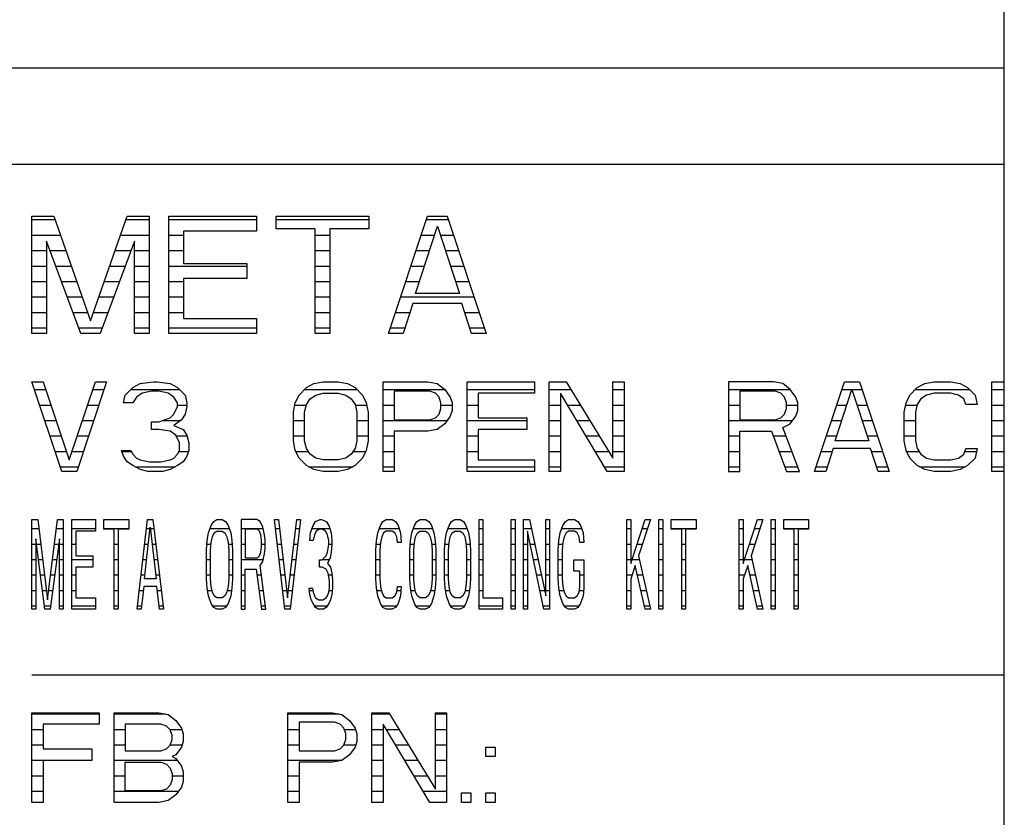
# Model space of a CAD drawing. Header units: millimetres. Extents: x 0 to 5600, y -1552 to 3960.
# Tile 43 of 199: x 2854 to 2890, y 773 to 802. Entities that reach past the tile are written whole.
import ezdxf

# ---------------------------------------------------------------- set-up
doc = ezdxf.new("R2010")
doc.units = ezdxf.units.MM
doc.header["$LTSCALE"] = 308
doc.layers.get('0').update_dxf_attribs({"linetype": 'CONTINUOUS'})
doc.layers.add('06___PRT_ALL_SURFS', color=7, linetype='CONTINUOUS')

msp = doc.modelspace()

# ---------------------------------------------------------------- linework, layer by layer
at = {"color": 7, "linetype": 'Continuous'}
for p, q in [((2487.582, 799.873), (2890.082, 799.873)), ((2890.082, 796.373), (2850.832, 796.373)), ((2854.832, 794.498), (2855.628, 794.498)), ((2854.832, 790.248), (2854.832, 794.498)), ((2855.628, 794.498), (2856.957, 790.7)), ((2856.957, 790.7), (2858.285, 794.498)), ((2858.285, 794.498), (2859.082, 794.498)), ((2859.082, 794.498), (2859.082, 790.248)), ((2859.79, 794.498), (2862.977, 794.498)), ((2859.79, 790.248), (2859.79, 794.498)), ((2862.977, 794.498), (2862.977, 793.955)), ((2863.686, 794.498), (2867.05, 794.498)), ((2863.686, 794.046), (2863.686, 794.498)), ((2867.05, 794.498), (2867.05, 794.046)), ((2867.759, 790.248), (2869.175, 794.498)), ((2869.175, 794.498), (2869.884, 794.498)), ((2869.884, 794.498), (2871.3, 790.248)), ((2862.977, 793.955), (2860.321, 793.955)), ((2860.321, 793.955), (2860.321, 792.78)), ((2865.102, 794.046), (2863.686, 794.046)), ((2865.102, 790.248), (2865.102, 794.046)), ((2867.05, 794.046), (2865.634, 794.046)), ((2865.634, 794.046), (2865.634, 790.248)), ((2868.733, 791.694), (2869.529, 794.136)), ((2869.529, 794.136), (2870.326, 791.694)), ((2856.602, 790.248), (2855.363, 793.593)), ((2855.363, 793.593), (2855.363, 790.248)), ((2858.55, 793.593), (2857.311, 790.248)), ((2858.55, 790.248), (2858.55, 793.593)), ((2860.321, 792.78), (2862.623, 792.78)), ((2862.623, 792.78), (2862.623, 792.237)), ((2862.623, 792.237), (2860.321, 792.237)), ((2860.321, 792.237), (2860.321, 790.79)), ((2870.326, 791.694), (2868.733, 791.694)), ((2868.644, 791.333), (2868.29, 790.248)), ((2870.415, 791.333), (2868.644, 791.333)), ((2870.769, 790.248), (2870.415, 791.333)), ((2860.321, 790.79), (2862.977, 790.79)), ((2862.977, 790.79), (2862.977, 790.248)), ((2855.363, 790.248), (2854.832, 790.248)), ((2857.311, 790.248), (2856.602, 790.248)), ((2859.082, 790.248), (2858.55, 790.248)), ((2862.977, 790.248), (2859.79, 790.248)), ((2865.634, 790.248), (2865.102, 790.248)), ((2868.29, 790.248), (2867.759, 790.248)), ((2871.3, 790.248), (2870.769, 790.248)), ((2854.832, 788.498), (2855.238, 788.498)), ((2855.915, 785.248), (2854.832, 788.498)), ((2855.238, 788.498), (2856.186, 785.663)), ((2856.186, 785.663), (2857.134, 788.498)), ((2857.54, 788.498), (2856.457, 785.248)), ((2857.134, 788.498), (2857.54, 788.498)), ((2858.759, 788.429), (2859.233, 788.498)), ((2859.233, 788.498), (2859.368, 788.498)), ((2859.368, 788.498), (2859.842, 788.429)), ((2865.055, 788.429), (2865.394, 788.498)), ((2865.394, 788.498), (2865.936, 788.498)), ((2865.936, 788.498), (2866.274, 788.429)), ((2867.561, 788.498), (2869.186, 788.498)), ((2867.561, 785.248), (2867.561, 788.498)), ((2869.186, 788.498), (2869.524, 788.429)), ((2870.608, 788.498), (2873.045, 788.498)), ((2870.608, 785.248), (2870.608, 788.498)), ((2873.045, 788.498), (2873.045, 788.083)), ((2873.587, 788.498), (2874.196, 788.498)), ((2873.587, 785.248), (2873.587, 788.498)), ((2874.196, 788.498), (2875.889, 785.732)), ((2875.889, 788.498), (2876.295, 788.498)), ((2875.889, 785.732), (2875.889, 788.498)), ((2876.295, 788.498), (2876.295, 785.248)), ((2881.712, 788.498), (2880.087, 788.498)), ((2880.087, 788.498), (2880.087, 785.248)), ((2882.05, 788.429), (2881.712, 788.498)), ((2883.201, 785.248), (2884.285, 788.498)), ((2884.285, 788.498), (2884.826, 788.498)), ((2884.826, 788.498), (2885.91, 785.248)), ((2887.196, 788.429), (2887.535, 788.498)), ((2887.535, 788.498), (2888.144, 788.498)), ((2888.144, 788.498), (2888.483, 788.429)), ((2889.634, 788.498), (2890.04, 788.498)), ((2889.634, 785.248), (2889.634, 788.498)), ((2858.217, 788.014), (2858.488, 788.29)), ((2858.488, 788.29), (2858.759, 788.429)), ((2859.165, 788.152), (2858.826, 788.083)), ((2859.436, 788.152), (2859.165, 788.152)), ((2859.774, 788.083), (2859.436, 788.152)), ((2859.842, 788.429), (2860.113, 788.29)), ((2860.113, 788.29), (2860.384, 788.014)), ((2864.514, 788.014), (2864.785, 788.29)), ((2864.785, 788.29), (2865.055, 788.429)), ((2866.274, 788.429), (2866.545, 788.29)), ((2866.545, 788.29), (2866.816, 788.014)), ((2869.253, 788.152), (2867.967, 788.152)), ((2867.967, 788.152), (2867.967, 787.115)), ((2869.457, 788.083), (2869.253, 788.152)), ((2869.524, 788.429), (2869.795, 788.221)), ((2869.795, 788.221), (2869.998, 787.944)), ((2881.779, 788.152), (2880.493, 788.152)), ((2880.493, 788.152), (2880.493, 787.115)), ((2881.983, 788.083), (2881.779, 788.152)), ((2882.321, 788.221), (2882.05, 788.429)), ((2882.524, 787.944), (2882.321, 788.221)), ((2883.946, 786.354), (2884.555, 788.221)), ((2884.555, 788.221), (2885.165, 786.354)), ((2886.654, 788.014), (2886.925, 788.29)), ((2886.925, 788.29), (2887.196, 788.429)), ((2888.483, 788.429), (2888.753, 788.29)), ((2888.753, 788.29), (2889.024, 788.014)), ((2858.149, 787.737), (2858.217, 788.014)), ((2858.623, 787.944), (2858.488, 787.737)), ((2858.826, 788.083), (2858.623, 787.944)), ((2859.977, 787.944), (2859.774, 788.083)), ((2860.113, 787.737), (2859.977, 787.944)), ((2860.384, 788.014), (2860.451, 787.737)), ((2864.378, 787.737), (2864.514, 788.014)), ((2864.785, 787.668), (2864.92, 787.875)), ((2864.92, 787.875), (2865.123, 788.014)), ((2865.123, 788.014), (2865.394, 788.083)), ((2865.394, 788.083), (2865.936, 788.083)), ((2865.936, 788.083), (2866.207, 788.014)), ((2866.207, 788.014), (2866.41, 787.875)), ((2866.41, 787.875), (2866.545, 787.668)), ((2866.816, 788.014), (2866.951, 787.737)), ((2869.592, 787.944), (2869.457, 788.083)), ((2869.66, 787.737), (2869.592, 787.944)), ((2869.998, 787.944), (2870.066, 787.737)), ((2873.045, 788.083), (2871.014, 788.083)), ((2871.014, 788.083), (2871.014, 787.184)), ((2875.686, 785.248), (2873.993, 788.083)), ((2873.993, 788.083), (2873.993, 785.248)), ((2882.118, 787.944), (2881.983, 788.083)), ((2882.186, 787.737), (2882.118, 787.944)), ((2882.592, 787.737), (2882.524, 787.944)), ((2886.519, 787.737), (2886.654, 788.014)), ((2887.061, 787.875), (2886.925, 787.668)), ((2887.264, 788.014), (2887.061, 787.875)), ((2887.535, 788.083), (2887.264, 788.014)), ((2888.144, 788.083), (2887.535, 788.083)), ((2888.415, 788.014), (2888.144, 788.083)), ((2888.618, 787.875), (2888.415, 788.014)), ((2888.686, 787.668), (2888.618, 787.875)), ((2889.024, 788.014), (2889.092, 787.668)), ((2858.488, 787.737), (2858.149, 787.737)), ((2859.977, 787.322), (2860.113, 787.599)), ((2860.113, 787.599), (2860.113, 787.737)), ((2860.451, 787.599), (2860.384, 787.322)), ((2860.451, 787.737), (2860.451, 787.599)), ((2864.311, 787.391), (2864.378, 787.737)), ((2864.717, 787.391), (2864.785, 787.668)), ((2866.545, 787.668), (2866.613, 787.391)), ((2866.951, 787.737), (2867.019, 787.391)), ((2869.592, 787.322), (2869.66, 787.53)), ((2869.66, 787.53), (2869.66, 787.737)), ((2870.066, 787.46), (2869.998, 787.253)), ((2870.066, 787.737), (2870.066, 787.46)), ((2882.118, 787.322), (2882.186, 787.53)), ((2882.186, 787.53), (2882.186, 787.737)), ((2882.524, 787.253), (2882.592, 787.46)), ((2882.592, 787.46), (2882.592, 787.737)), ((2886.451, 787.391), (2886.519, 787.737)), ((2886.925, 787.668), (2886.858, 787.391)), ((2889.092, 787.668), (2888.686, 787.668)), ((2859.436, 787.046), (2859.842, 787.184)), ((2859.842, 787.184), (2859.977, 787.322)), ((2860.248, 787.115), (2859.977, 786.907)), ((2860.384, 787.322), (2860.248, 787.115)), ((2864.311, 786.354), (2864.311, 787.391)), ((2864.717, 786.354), (2864.717, 787.391)), ((2866.613, 787.391), (2866.613, 786.354)), ((2867.019, 787.391), (2867.019, 786.354)), ((2867.967, 787.115), (2869.253, 787.115)), ((2869.253, 787.115), (2869.457, 787.184)), ((2869.457, 787.184), (2869.592, 787.322)), ((2869.998, 787.253), (2869.795, 786.976)), ((2871.014, 787.184), (2872.774, 787.184)), ((2872.774, 787.184), (2872.774, 786.769)), ((2880.493, 787.115), (2881.779, 787.115)), ((2881.779, 787.115), (2881.983, 787.184)), ((2881.983, 787.184), (2882.118, 787.322)), ((2882.321, 786.976), (2882.524, 787.253)), ((2886.451, 786.354), (2886.451, 787.391)), ((2886.858, 787.391), (2886.858, 786.354)), ((2859.165, 787.046), (2859.436, 787.046)), ((2859.165, 786.769), (2859.165, 787.046)), ((2859.436, 786.769), (2859.165, 786.769)), ((2859.842, 786.7), (2859.436, 786.769)), ((2860.045, 786.561), (2859.842, 786.7)), ((2859.977, 786.907), (2860.316, 786.769)), ((2860.316, 786.769), (2860.451, 786.561)), ((2869.186, 786.7), (2867.967, 786.7)), ((2867.967, 786.7), (2867.967, 785.248)), ((2869.524, 786.769), (2869.186, 786.7)), ((2869.795, 786.976), (2869.524, 786.769)), ((2872.774, 786.769), (2871.014, 786.769)), ((2871.014, 786.769), (2871.014, 785.663)), ((2880.493, 786.7), (2881.644, 786.7)), ((2880.493, 785.248), (2880.493, 786.7)), ((2881.644, 786.7), (2882.186, 785.248)), ((2882.05, 786.838), (2882.321, 786.976)), ((2882.66, 785.248), (2882.05, 786.838)), ((2860.18, 786.285), (2860.045, 786.561)), ((2860.451, 786.561), (2860.519, 786.285)), ((2864.378, 786.008), (2864.311, 786.354)), ((2864.785, 786.077), (2864.717, 786.354)), ((2866.613, 786.354), (2866.545, 786.077)), ((2867.019, 786.354), (2866.951, 786.008)), ((2885.165, 786.354), (2883.946, 786.354)), ((2886.519, 786.008), (2886.451, 786.354)), ((2886.858, 786.354), (2886.925, 786.077)), ((2858.082, 786.008), (2858.42, 786.008)), ((2858.149, 785.801), (2858.082, 786.008)), ((2858.42, 786.008), (2858.488, 785.87)), ((2860.113, 785.87), (2860.18, 786.008)), ((2860.18, 786.008), (2860.18, 786.285)), ((2860.519, 786.008), (2860.451, 785.801)), ((2860.519, 786.285), (2860.519, 786.008)), ((2864.514, 785.732), (2864.378, 786.008)), ((2864.92, 785.87), (2864.785, 786.077)), ((2866.545, 786.077), (2866.41, 785.87)), ((2866.951, 786.008), (2866.816, 785.732)), ((2883.878, 786.077), (2883.608, 785.248)), ((2885.233, 786.077), (2883.878, 786.077)), ((2885.503, 785.248), (2885.233, 786.077)), ((2886.654, 785.732), (2886.519, 786.008)), ((2886.925, 786.077), (2887.061, 785.87)), ((2888.618, 785.87), (2888.686, 786.077)), ((2888.686, 786.077), (2889.092, 786.077)), ((2889.092, 786.077), (2889.024, 785.732)), ((2858.285, 785.593), (2858.149, 785.801)), ((2858.488, 785.87), (2858.623, 785.732)), ((2858.623, 785.732), (2858.759, 785.663)), ((2858.759, 785.663), (2859.097, 785.593)), ((2859.503, 785.593), (2859.842, 785.663)), ((2859.842, 785.663), (2859.977, 785.732)), ((2859.977, 785.732), (2860.113, 785.87)), ((2860.451, 785.801), (2860.316, 785.593)), ((2864.785, 785.455), (2864.514, 785.732)), ((2865.123, 785.732), (2864.92, 785.87)), ((2865.394, 785.663), (2865.123, 785.732)), ((2865.936, 785.663), (2865.394, 785.663)), ((2866.207, 785.732), (2865.936, 785.663)), ((2866.41, 785.87), (2866.207, 785.732)), ((2866.816, 785.732), (2866.545, 785.455)), ((2871.014, 785.663), (2873.045, 785.663)), ((2873.045, 785.663), (2873.045, 785.248)), ((2886.925, 785.455), (2886.654, 785.732)), ((2887.061, 785.87), (2887.264, 785.732)), ((2887.264, 785.732), (2887.535, 785.663)), ((2887.535, 785.663), (2888.144, 785.663)), ((2888.144, 785.663), (2888.415, 785.732)), ((2888.415, 785.732), (2888.618, 785.87)), ((2889.024, 785.732), (2888.753, 785.455)), ((2858.488, 785.455), (2858.285, 785.593)), ((2858.759, 785.317), (2858.488, 785.455)), ((2859.029, 785.248), (2858.759, 785.317)), ((2859.097, 785.593), (2859.503, 785.593)), ((2859.842, 785.317), (2859.571, 785.248)), ((2860.113, 785.455), (2859.842, 785.317)), ((2860.316, 785.593), (2860.113, 785.455)), ((2865.055, 785.317), (2864.785, 785.455)), ((2865.394, 785.248), (2865.055, 785.317)), ((2866.274, 785.317), (2865.936, 785.248)), ((2866.545, 785.455), (2866.274, 785.317)), ((2887.196, 785.317), (2886.925, 785.455)), ((2887.535, 785.248), (2887.196, 785.317)), ((2888.483, 785.317), (2888.144, 785.248)), ((2888.753, 785.455), (2888.483, 785.317)), ((2856.457, 785.248), (2855.915, 785.248)), ((2859.571, 785.248), (2859.029, 785.248)), ((2865.936, 785.248), (2865.394, 785.248)), ((2867.967, 785.248), (2867.561, 785.248)), ((2873.045, 785.248), (2870.608, 785.248)), ((2873.993, 785.248), (2873.587, 785.248)), ((2876.295, 785.248), (2875.686, 785.248)), ((2880.087, 785.248), (2880.493, 785.248)), ((2882.186, 785.248), (2882.66, 785.248)), ((2883.608, 785.248), (2883.201, 785.248)), ((2885.91, 785.248), (2885.503, 785.248)), ((2888.144, 785.248), (2887.535, 785.248)), ((2890.04, 785.248), (2889.634, 785.248)), ((2854.832, 783.498), (2855.045, 783.498)), ((2854.832, 780.248), (2854.832, 783.498)), ((2855.045, 783.498), (2855.4, 780.593)), ((2855.4, 780.593), (2855.756, 783.498)), ((2855.756, 783.498), (2855.969, 783.498)), ((2855.969, 783.498), (2855.969, 780.248)), ((2856.277, 783.498), (2857.13, 783.498)), ((2856.277, 780.248), (2856.277, 783.498)), ((2857.13, 783.498), (2857.13, 783.083)), ((2857.438, 783.498), (2858.339, 783.498)), ((2857.438, 783.152), (2857.438, 783.498)), ((2858.339, 783.498), (2858.339, 783.152)), ((2858.647, 780.248), (2859.026, 783.498)), ((2859.026, 783.498), (2859.216, 783.498)), ((2859.216, 783.498), (2859.595, 780.248)), ((2861.42, 783.429), (2861.538, 783.498)), ((2861.538, 783.498), (2861.728, 783.498)), ((2861.728, 783.498), (2861.846, 783.429)), ((2862.984, 783.498), (2862.415, 783.498)), ((2862.415, 783.498), (2862.415, 780.248)), ((2863.102, 783.429), (2862.984, 783.498)), ((2863.623, 783.498), (2863.766, 783.498)), ((2864.003, 780.248), (2863.623, 783.498)), ((2863.766, 783.498), (2864.097, 780.663)), ((2864.097, 780.663), (2864.429, 783.498)), ((2864.571, 783.498), (2864.192, 780.248)), ((2864.429, 783.498), (2864.571, 783.498)), ((2865.116, 783.429), (2865.282, 783.498)), ((2865.282, 783.498), (2865.33, 783.498)), ((2865.33, 783.498), (2865.496, 783.429)), ((2867.557, 783.429), (2867.676, 783.498)), ((2867.676, 783.498), (2867.889, 783.498)), ((2867.889, 783.498), (2868.008, 783.429)), ((2868.79, 783.429), (2868.908, 783.498)), ((2868.908, 783.498), (2869.098, 783.498)), ((2869.098, 783.498), (2869.216, 783.429)), ((2870.046, 783.429), (2870.164, 783.498)), ((2870.164, 783.498), (2870.354, 783.498)), ((2870.354, 783.498), (2870.472, 783.429)), ((2871.041, 783.498), (2871.183, 783.498)), ((2871.041, 780.248), (2871.041, 783.498)), ((2871.183, 783.498), (2871.183, 780.663)), ((2872.202, 783.498), (2872.344, 783.498)), ((2872.202, 780.248), (2872.202, 783.498)), ((2872.344, 783.498), (2872.344, 780.248)), ((2872.652, 783.498), (2872.866, 783.498)), ((2872.652, 780.248), (2872.652, 783.498)), ((2872.866, 783.498), (2873.458, 780.732)), ((2873.458, 783.498), (2873.6, 783.498)), ((2873.458, 780.732), (2873.458, 783.498)), ((2873.6, 783.498), (2873.6, 780.248)), ((2874.169, 783.429), (2874.287, 783.498)), ((2874.287, 783.498), (2874.501, 783.498)), ((2874.501, 783.498), (2874.619, 783.429)), ((2876.397, 783.498), (2876.539, 783.498)), ((2876.397, 780.248), (2876.397, 783.498)), ((2876.539, 783.498), (2876.539, 781.907)), ((2876.539, 781.907), (2877.06, 783.498)), ((2877.25, 783.498), (2876.823, 782.184)), ((2877.06, 783.498), (2877.25, 783.498)), ((2877.558, 783.498), (2877.7, 783.498)), ((2877.558, 780.248), (2877.558, 783.498)), ((2877.7, 783.498), (2877.7, 780.248)), ((2878.008, 783.498), (2878.909, 783.498)), ((2878.008, 783.152), (2878.008, 783.498)), ((2878.909, 783.498), (2878.909, 783.152)), ((2880.473, 783.498), (2880.615, 783.498)), ((2880.473, 780.248), (2880.473, 783.498)), ((2880.615, 783.498), (2880.615, 781.907)), ((2880.615, 781.907), (2881.136, 783.498)), ((2881.326, 783.498), (2880.899, 782.184)), ((2881.136, 783.498), (2881.326, 783.498)), ((2881.634, 783.498), (2881.776, 783.498)), ((2881.634, 780.248), (2881.634, 783.498)), ((2881.776, 783.498), (2881.776, 780.248)), ((2882.084, 783.498), (2882.985, 783.498)), ((2882.084, 783.152), (2882.084, 783.498)), ((2882.985, 783.498), (2882.985, 783.152)), ((2857.817, 783.152), (2857.438, 783.152)), ((2857.817, 780.248), (2857.817, 783.152)), ((2858.339, 783.152), (2857.96, 783.152)), ((2857.96, 783.152), (2857.96, 780.248)), ((2858.908, 781.354), (2859.121, 783.221)), ((2859.121, 783.221), (2859.334, 781.354)), ((2861.23, 783.014), (2861.325, 783.29)), ((2861.325, 783.29), (2861.42, 783.429)), ((2861.846, 783.429), (2861.941, 783.29)), ((2861.941, 783.29), (2862.036, 783.014)), ((2863.007, 783.152), (2862.557, 783.152)), ((2862.557, 783.152), (2862.557, 782.115)), ((2863.078, 783.083), (2863.007, 783.152)), ((2863.197, 783.221), (2863.102, 783.429)), ((2863.268, 782.944), (2863.197, 783.221)), ((2864.927, 783.014), (2865.022, 783.29)), ((2865.022, 783.29), (2865.116, 783.429)), ((2865.259, 783.152), (2865.14, 783.083)), ((2865.353, 783.152), (2865.259, 783.152)), ((2865.472, 783.083), (2865.353, 783.152)), ((2865.496, 783.429), (2865.59, 783.29)), ((2865.59, 783.29), (2865.685, 783.014)), ((2867.368, 783.014), (2867.462, 783.29)), ((2867.462, 783.29), (2867.557, 783.429)), ((2868.008, 783.429), (2868.102, 783.29)), ((2868.102, 783.29), (2868.197, 783.014)), ((2868.6, 783.014), (2868.695, 783.29)), ((2868.695, 783.29), (2868.79, 783.429)), ((2869.216, 783.429), (2869.311, 783.29)), ((2869.311, 783.29), (2869.406, 783.014)), ((2869.856, 783.014), (2869.951, 783.29)), ((2869.951, 783.29), (2870.046, 783.429)), ((2870.472, 783.429), (2870.567, 783.29)), ((2870.567, 783.29), (2870.662, 783.014)), ((2873.979, 783.014), (2874.074, 783.29)), ((2874.074, 783.29), (2874.169, 783.429)), ((2874.619, 783.429), (2874.714, 783.29)), ((2874.714, 783.29), (2874.809, 783.014)), ((2878.387, 783.152), (2878.008, 783.152)), ((2878.387, 780.248), (2878.387, 783.152)), ((2878.909, 783.152), (2878.529, 783.152)), ((2878.529, 783.152), (2878.529, 780.248)), ((2882.463, 783.152), (2882.084, 783.152)), ((2882.463, 780.248), (2882.463, 783.152)), ((2882.985, 783.152), (2882.605, 783.152)), ((2882.605, 783.152), (2882.605, 780.248)), ((2855.305, 780.248), (2854.974, 782.806)), ((2854.974, 782.806), (2854.974, 780.248)), ((2855.827, 782.806), (2855.495, 780.248)), ((2855.827, 780.248), (2855.827, 782.806)), ((2857.13, 783.083), (2856.419, 783.083)), ((2856.419, 783.083), (2856.419, 782.184)), ((2861.183, 782.737), (2861.23, 783.014)), ((2861.325, 782.668), (2861.372, 782.875)), ((2861.372, 782.875), (2861.443, 783.014)), ((2861.443, 783.014), (2861.538, 783.083)), ((2861.538, 783.083), (2861.728, 783.083)), ((2861.728, 783.083), (2861.822, 783.014)), ((2861.822, 783.014), (2861.893, 782.875)), ((2861.893, 782.875), (2861.941, 782.668)), ((2862.036, 783.014), (2862.083, 782.737)), ((2863.126, 782.944), (2863.078, 783.083)), ((2863.149, 782.737), (2863.126, 782.944)), ((2863.292, 782.737), (2863.268, 782.944)), ((2864.903, 782.737), (2864.927, 783.014)), ((2865.069, 782.944), (2865.022, 782.737)), ((2865.14, 783.083), (2865.069, 782.944)), ((2865.543, 782.944), (2865.472, 783.083)), ((2865.59, 782.737), (2865.543, 782.944)), ((2865.685, 783.014), (2865.709, 782.737)), ((2867.32, 782.737), (2867.368, 783.014)), ((2867.51, 782.875), (2867.462, 782.668)), ((2867.581, 783.014), (2867.51, 782.875)), ((2867.676, 783.083), (2867.581, 783.014)), ((2867.889, 783.083), (2867.676, 783.083)), ((2867.984, 783.014), (2867.889, 783.083)), ((2868.055, 782.875), (2867.984, 783.014)), ((2868.079, 782.668), (2868.055, 782.875)), ((2868.197, 783.014), (2868.221, 782.668)), ((2868.553, 782.737), (2868.6, 783.014)), ((2868.695, 782.668), (2868.742, 782.875)), ((2868.742, 782.875), (2868.813, 783.014)), ((2868.813, 783.014), (2868.908, 783.083)), ((2868.908, 783.083), (2869.098, 783.083)), ((2869.098, 783.083), (2869.192, 783.014)), ((2869.192, 783.014), (2869.264, 782.875)), ((2869.264, 782.875), (2869.311, 782.668)), ((2869.406, 783.014), (2869.453, 782.737)), ((2869.809, 782.737), (2869.856, 783.014)), ((2869.951, 782.668), (2869.998, 782.875)), ((2869.998, 782.875), (2870.069, 783.014)), ((2870.069, 783.014), (2870.164, 783.083)), ((2870.164, 783.083), (2870.354, 783.083)), ((2870.354, 783.083), (2870.448, 783.014)), ((2870.448, 783.014), (2870.52, 782.875)), ((2870.52, 782.875), (2870.567, 782.668)), ((2870.662, 783.014), (2870.709, 782.737)), ((2872.795, 783.083), (2872.795, 780.248)), ((2873.387, 780.248), (2872.795, 783.083)), ((2873.932, 782.737), (2873.979, 783.014)), ((2874.122, 782.875), (2874.074, 782.668)), ((2874.193, 783.014), (2874.122, 782.875)), ((2874.287, 783.083), (2874.193, 783.014)), ((2874.501, 783.083), (2874.287, 783.083)), ((2874.596, 783.014), (2874.501, 783.083)), ((2874.667, 782.875), (2874.596, 783.014)), ((2874.69, 782.668), (2874.667, 782.875)), ((2874.809, 783.014), (2874.833, 782.668)), ((2861.159, 782.391), (2861.183, 782.737)), ((2861.301, 782.391), (2861.325, 782.668)), ((2861.941, 782.668), (2861.965, 782.391)), ((2862.083, 782.737), (2862.107, 782.391)), ((2863.126, 782.322), (2863.149, 782.53)), ((2863.149, 782.53), (2863.149, 782.737)), ((2863.268, 782.253), (2863.292, 782.46)), ((2863.292, 782.46), (2863.292, 782.737)), ((2865.022, 782.737), (2864.903, 782.737)), ((2865.543, 782.322), (2865.59, 782.599)), ((2865.59, 782.599), (2865.59, 782.737)), ((2865.709, 782.599), (2865.685, 782.322)), ((2865.709, 782.737), (2865.709, 782.599)), ((2867.297, 782.391), (2867.32, 782.737)), ((2867.462, 782.668), (2867.439, 782.391)), ((2868.221, 782.668), (2868.079, 782.668)), ((2868.529, 782.391), (2868.553, 782.737)), ((2868.671, 782.391), (2868.695, 782.668)), ((2869.311, 782.668), (2869.335, 782.391)), ((2869.453, 782.737), (2869.477, 782.391)), ((2869.785, 782.391), (2869.809, 782.737)), ((2869.927, 782.391), (2869.951, 782.668)), ((2870.567, 782.668), (2870.591, 782.391)), ((2870.709, 782.737), (2870.733, 782.391)), ((2873.908, 782.391), (2873.932, 782.737)), ((2874.074, 782.668), (2874.051, 782.391)), ((2874.833, 782.668), (2874.69, 782.668)), ((2856.419, 782.184), (2857.035, 782.184)), ((2857.035, 782.184), (2857.035, 781.769)), ((2861.159, 781.354), (2861.159, 782.391)), ((2861.301, 781.354), (2861.301, 782.391)), ((2861.965, 782.391), (2861.965, 781.354)), ((2862.107, 782.391), (2862.107, 781.354)), ((2862.557, 782.115), (2863.007, 782.115)), ((2863.007, 782.115), (2863.078, 782.184)), ((2863.078, 782.184), (2863.126, 782.322)), ((2863.197, 781.976), (2863.268, 782.253)), ((2865.353, 782.046), (2865.496, 782.184)), ((2865.496, 782.184), (2865.543, 782.322)), ((2865.638, 782.115), (2865.543, 781.907)), ((2865.685, 782.322), (2865.638, 782.115)), ((2867.297, 781.354), (2867.297, 782.391)), ((2867.439, 782.391), (2867.439, 781.354)), ((2868.529, 781.354), (2868.529, 782.391)), ((2868.671, 781.354), (2868.671, 782.391)), ((2869.335, 782.391), (2869.335, 781.354)), ((2869.477, 782.391), (2869.477, 781.354)), ((2869.785, 781.354), (2869.785, 782.391)), ((2869.927, 781.354), (2869.927, 782.391)), ((2870.591, 782.391), (2870.591, 781.354)), ((2870.733, 782.391), (2870.733, 781.354)), ((2873.908, 781.354), (2873.908, 782.391)), ((2874.051, 782.391), (2874.051, 781.354)), ((2876.823, 782.184), (2877.25, 780.248)), ((2880.899, 782.184), (2881.326, 780.248)), ((2857.035, 781.769), (2856.419, 781.769)), ((2856.419, 781.769), (2856.419, 780.663)), ((2862.557, 781.7), (2862.96, 781.7)), ((2862.557, 780.248), (2862.557, 781.7)), ((2862.96, 781.7), (2863.149, 780.248)), ((2863.102, 781.838), (2863.197, 781.976)), ((2863.315, 780.248), (2863.102, 781.838)), ((2865.259, 782.046), (2865.353, 782.046)), ((2865.259, 781.769), (2865.259, 782.046)), ((2865.353, 781.769), (2865.259, 781.769)), ((2865.496, 781.7), (2865.353, 781.769)), ((2865.567, 781.561), (2865.496, 781.7)), ((2865.543, 781.907), (2865.661, 781.769)), ((2865.661, 781.769), (2865.709, 781.561)), ((2874.477, 782.046), (2874.833, 782.046)), ((2874.477, 781.631), (2874.477, 782.046)), ((2874.833, 782.046), (2874.833, 781.008)), ((2876.705, 781.838), (2876.539, 781.354)), ((2877.06, 780.248), (2876.705, 781.838)), ((2880.781, 781.838), (2880.615, 781.354)), ((2881.136, 780.248), (2880.781, 781.838)), ((2859.334, 781.354), (2858.908, 781.354)), ((2861.183, 781.008), (2861.159, 781.354)), ((2861.325, 781.077), (2861.301, 781.354)), ((2861.965, 781.354), (2861.941, 781.077)), ((2862.107, 781.354), (2862.083, 781.008)), ((2865.614, 781.285), (2865.567, 781.561)), ((2865.709, 781.561), (2865.733, 781.285)), ((2867.32, 781.008), (2867.297, 781.354)), ((2867.439, 781.354), (2867.462, 781.077)), ((2868.553, 781.008), (2868.529, 781.354)), ((2868.695, 781.077), (2868.671, 781.354)), ((2869.335, 781.354), (2869.311, 781.077)), ((2869.477, 781.354), (2869.453, 781.008)), ((2869.809, 781.008), (2869.785, 781.354)), ((2869.951, 781.077), (2869.927, 781.354)), ((2870.591, 781.354), (2870.567, 781.077)), ((2870.733, 781.354), (2870.709, 781.008)), ((2873.932, 781.008), (2873.908, 781.354)), ((2874.051, 781.354), (2874.074, 781.077)), ((2874.69, 781.631), (2874.477, 781.631)), ((2874.69, 781.077), (2874.69, 781.631)), ((2876.539, 781.354), (2876.539, 780.248)), ((2880.615, 781.354), (2880.615, 780.248)), ((2858.884, 781.077), (2858.789, 780.248)), ((2859.358, 781.077), (2858.884, 781.077)), ((2859.453, 780.248), (2859.358, 781.077)), ((2861.23, 780.732), (2861.183, 781.008)), ((2861.372, 780.87), (2861.325, 781.077)), ((2861.941, 781.077), (2861.893, 780.87)), ((2862.083, 781.008), (2862.036, 780.732)), ((2864.879, 781.008), (2864.998, 781.008)), ((2864.903, 780.801), (2864.879, 781.008)), ((2864.998, 781.008), (2865.022, 780.87)), ((2865.59, 780.87), (2865.614, 781.008)), ((2865.614, 781.008), (2865.614, 781.285)), ((2865.733, 781.008), (2865.709, 780.801)), ((2865.733, 781.285), (2865.733, 781.008)), ((2867.368, 780.732), (2867.32, 781.008)), ((2867.462, 781.077), (2867.51, 780.87)), ((2868.055, 780.87), (2868.079, 781.077)), ((2868.079, 781.077), (2868.221, 781.077)), ((2868.221, 781.077), (2868.197, 780.732)), ((2868.6, 780.732), (2868.553, 781.008)), ((2868.742, 780.87), (2868.695, 781.077)), ((2869.311, 781.077), (2869.264, 780.87)), ((2869.453, 781.008), (2869.406, 780.732)), ((2869.856, 780.732), (2869.809, 781.008)), ((2869.998, 780.87), (2869.951, 781.077)), ((2870.567, 781.077), (2870.52, 780.87)), ((2870.709, 781.008), (2870.662, 780.732)), ((2873.979, 780.732), (2873.932, 781.008)), ((2874.074, 781.077), (2874.122, 780.87)), ((2874.667, 780.87), (2874.69, 781.077)), ((2874.833, 781.008), (2874.809, 780.732)), ((2856.419, 780.663), (2857.13, 780.663)), ((2857.13, 780.663), (2857.13, 780.248)), ((2861.325, 780.455), (2861.23, 780.732)), ((2861.443, 780.732), (2861.372, 780.87)), ((2861.538, 780.663), (2861.443, 780.732)), ((2861.728, 780.663), (2861.538, 780.663)), ((2861.822, 780.732), (2861.728, 780.663)), ((2861.893, 780.87), (2861.822, 780.732)), ((2862.036, 780.732), (2861.941, 780.455)), ((2864.951, 780.593), (2864.903, 780.801)), ((2865.022, 780.87), (2865.069, 780.732)), ((2865.069, 780.732), (2865.116, 780.663)), ((2865.116, 780.663), (2865.235, 780.593)), ((2865.377, 780.593), (2865.496, 780.663)), ((2865.496, 780.663), (2865.543, 780.732)), ((2865.543, 780.732), (2865.59, 780.87)), ((2865.709, 780.801), (2865.661, 780.593)), ((2867.462, 780.455), (2867.368, 780.732)), ((2867.51, 780.87), (2867.581, 780.732)), ((2867.581, 780.732), (2867.676, 780.663)), ((2867.676, 780.663), (2867.889, 780.663)), ((2867.889, 780.663), (2867.984, 780.732)), ((2867.984, 780.732), (2868.055, 780.87)), ((2868.197, 780.732), (2868.102, 780.455)), ((2868.695, 780.455), (2868.6, 780.732)), ((2868.813, 780.732), (2868.742, 780.87)), ((2868.908, 780.663), (2868.813, 780.732)), ((2869.098, 780.663), (2868.908, 780.663)), ((2869.192, 780.732), (2869.098, 780.663)), ((2869.264, 780.87), (2869.192, 780.732)), ((2869.406, 780.732), (2869.311, 780.455)), ((2869.951, 780.455), (2869.856, 780.732)), ((2870.069, 780.732), (2869.998, 780.87)), ((2870.164, 780.663), (2870.069, 780.732)), ((2870.354, 780.663), (2870.164, 780.663)), ((2870.448, 780.732), (2870.354, 780.663)), ((2870.52, 780.87), (2870.448, 780.732)), ((2870.662, 780.732), (2870.567, 780.455)), ((2871.183, 780.663), (2871.894, 780.663)), ((2871.894, 780.663), (2871.894, 780.248)), ((2874.074, 780.455), (2873.979, 780.732)), ((2874.122, 780.87), (2874.193, 780.732)), ((2874.193, 780.732), (2874.287, 780.663)), ((2874.287, 780.663), (2874.501, 780.663)), ((2874.501, 780.663), (2874.596, 780.732)), ((2874.596, 780.732), (2874.667, 780.87)), ((2874.809, 780.732), (2874.714, 780.455)), ((2861.42, 780.317), (2861.325, 780.455)), ((2861.538, 780.248), (2861.42, 780.317)), ((2861.846, 780.317), (2861.728, 780.248)), ((2861.941, 780.455), (2861.846, 780.317)), ((2865.022, 780.455), (2864.951, 780.593)), ((2865.116, 780.317), (2865.022, 780.455)), ((2865.211, 780.248), (2865.116, 780.317)), ((2865.235, 780.593), (2865.377, 780.593)), ((2865.496, 780.317), (2865.401, 780.248)), ((2865.59, 780.455), (2865.496, 780.317)), ((2865.661, 780.593), (2865.59, 780.455)), ((2867.557, 780.317), (2867.462, 780.455)), ((2867.676, 780.248), (2867.557, 780.317)), ((2868.008, 780.317), (2867.889, 780.248)), ((2868.102, 780.455), (2868.008, 780.317)), ((2868.79, 780.317), (2868.695, 780.455)), ((2868.908, 780.248), (2868.79, 780.317)), ((2869.216, 780.317), (2869.098, 780.248)), ((2869.311, 780.455), (2869.216, 780.317)), ((2870.046, 780.317), (2869.951, 780.455)), ((2870.164, 780.248), (2870.046, 780.317)), ((2870.472, 780.317), (2870.354, 780.248)), ((2870.567, 780.455), (2870.472, 780.317)), ((2874.169, 780.317), (2874.074, 780.455)), ((2874.287, 780.248), (2874.169, 780.317)), ((2874.619, 780.317), (2874.501, 780.248)), ((2874.714, 780.455), (2874.619, 780.317)), ((2854.974, 780.248), (2854.832, 780.248)), ((2855.495, 780.248), (2855.305, 780.248)), ((2855.969, 780.248), (2855.827, 780.248)), ((2857.13, 780.248), (2856.277, 780.248)), ((2857.96, 780.248), (2857.817, 780.248)), ((2858.789, 780.248), (2858.647, 780.248)), ((2859.595, 780.248), (2859.453, 780.248)), ((2861.728, 780.248), (2861.538, 780.248)), ((2862.415, 780.248), (2862.557, 780.248)), ((2863.149, 780.248), (2863.315, 780.248)), ((2864.192, 780.248), (2864.003, 780.248)), ((2865.401, 780.248), (2865.211, 780.248)), ((2867.889, 780.248), (2867.676, 780.248)), ((2869.098, 780.248), (2868.908, 780.248)), ((2870.354, 780.248), (2870.164, 780.248)), ((2871.894, 780.248), (2871.041, 780.248)), ((2872.344, 780.248), (2872.202, 780.248)), ((2872.795, 780.248), (2872.652, 780.248)), ((2873.6, 780.248), (2873.387, 780.248)), ((2874.501, 780.248), (2874.287, 780.248)), ((2876.539, 780.248), (2876.397, 780.248)), ((2877.25, 780.248), (2877.06, 780.248)), ((2877.7, 780.248), (2877.558, 780.248)), ((2878.529, 780.248), (2878.387, 780.248)), ((2880.615, 780.248), (2880.473, 780.248)), ((2881.326, 780.248), (2881.136, 780.248)), ((2881.776, 780.248), (2881.634, 780.248)), ((2882.605, 780.248), (2882.463, 780.248)), ((2854.832, 777.873), (2890.082, 777.873)), ((2854.832, 776.498), (2857.269, 776.498)), ((2854.832, 773.248), (2854.832, 776.498)), ((2857.269, 776.498), (2857.269, 776.083)), ((2857.811, 776.498), (2859.436, 776.498)), ((2857.811, 773.248), (2857.811, 776.498)), ((2859.436, 776.498), (2859.774, 776.429)), ((2859.774, 776.429), (2860.045, 776.221)), ((2864.108, 776.498), (2865.733, 776.498)), ((2864.108, 773.248), (2864.108, 776.498)), ((2865.733, 776.498), (2866.071, 776.429)), ((2866.071, 776.429), (2866.342, 776.221)), ((2867.154, 776.498), (2867.764, 776.498)), ((2867.154, 773.248), (2867.154, 776.498)), ((2867.764, 776.498), (2869.457, 773.732)), ((2869.457, 776.498), (2869.863, 776.498)), ((2869.457, 773.732), (2869.457, 776.498)), ((2869.863, 776.498), (2869.863, 773.248)), ((2857.269, 776.083), (2855.238, 776.083)), ((2855.238, 776.083), (2855.238, 775.184)), ((2859.503, 776.083), (2858.217, 776.083)), ((2858.217, 776.083), (2858.217, 775.115)), ((2859.707, 776.014), (2859.503, 776.083)), ((2859.842, 775.875), (2859.707, 776.014)), ((2860.045, 776.221), (2860.248, 775.944)), ((2865.8, 776.152), (2864.514, 776.152)), ((2864.514, 776.152), (2864.514, 775.115)), ((2866.003, 776.083), (2865.8, 776.152)), ((2866.139, 775.944), (2866.003, 776.083)), ((2866.342, 776.221), (2866.545, 775.944)), ((2869.253, 773.248), (2867.561, 776.083)), ((2867.561, 776.083), (2867.561, 773.248)), ((2859.91, 775.668), (2859.842, 775.875)), ((2859.91, 775.53), (2859.91, 775.668)), ((2860.248, 775.944), (2860.316, 775.737)), ((2860.316, 775.737), (2860.316, 775.46)), ((2866.207, 775.737), (2866.139, 775.944)), ((2866.207, 775.53), (2866.207, 775.737)), ((2866.545, 775.944), (2866.613, 775.737)), ((2866.613, 775.737), (2866.613, 775.46)), ((2859.707, 775.184), (2859.842, 775.322)), ((2859.842, 775.322), (2859.91, 775.53)), ((2860.316, 775.46), (2860.248, 775.253)), ((2866.003, 775.184), (2866.139, 775.322)), ((2866.139, 775.322), (2866.207, 775.53)), ((2866.613, 775.46), (2866.545, 775.253)), ((2855.238, 775.184), (2856.998, 775.184)), ((2856.998, 775.184), (2856.998, 774.769)), ((2858.217, 775.115), (2859.503, 775.115)), ((2859.503, 775.115), (2859.707, 775.184)), ((2860.045, 774.976), (2859.91, 774.907)), ((2860.248, 775.253), (2860.045, 774.976)), ((2864.514, 775.115), (2865.8, 775.115)), ((2865.8, 775.115), (2866.003, 775.184)), ((2866.342, 774.976), (2866.071, 774.769)), ((2866.545, 775.253), (2866.342, 774.976)), ((2871.285, 775.253), (2871.623, 775.253)), ((2871.285, 774.907), (2871.285, 775.253)), ((2871.623, 775.253), (2871.623, 774.907)), ((2856.998, 774.769), (2855.238, 774.769)), ((2855.238, 774.769), (2855.238, 773.248)), ((2858.217, 774.7), (2859.503, 774.7)), ((2858.217, 773.663), (2858.217, 774.7)), ((2859.503, 774.7), (2859.707, 774.631)), ((2859.707, 774.631), (2859.842, 774.492)), ((2859.91, 774.907), (2860.045, 774.838)), ((2860.045, 774.838), (2860.248, 774.561)), ((2860.248, 774.561), (2860.316, 774.354)), ((2865.733, 774.7), (2864.514, 774.7)), ((2864.514, 774.7), (2864.514, 773.248)), ((2866.071, 774.769), (2865.733, 774.7)), ((2871.623, 774.907), (2871.285, 774.907)), ((2859.842, 774.492), (2859.91, 774.285)), ((2859.91, 774.285), (2859.91, 774.077)), ((2860.316, 774.354), (2860.316, 774.008)), ((2859.842, 773.87), (2859.707, 773.732)), ((2859.91, 774.077), (2859.842, 773.87)), ((2860.316, 774.008), (2860.248, 773.801)), ((2859.503, 773.663), (2858.217, 773.663)), ((2859.707, 773.732), (2859.503, 773.663)), ((2860.045, 773.524), (2859.774, 773.317)), ((2860.248, 773.801), (2860.045, 773.524)), ((2870.404, 773.593), (2870.743, 773.593)), ((2870.404, 773.248), (2870.404, 773.593)), ((2870.743, 773.593), (2870.743, 773.248)), ((2871.285, 773.593), (2871.623, 773.593)), ((2871.285, 773.248), (2871.285, 773.593)), ((2871.623, 773.593), (2871.623, 773.248)), ((2855.238, 773.248), (2854.832, 773.248)), ((2859.436, 773.248), (2857.811, 773.248)), ((2859.774, 773.317), (2859.436, 773.248)), ((2864.514, 773.248), (2864.108, 773.248)), ((2867.561, 773.248), (2867.154, 773.248)), ((2869.863, 773.248), (2869.253, 773.248)), ((2870.743, 773.248), (2870.404, 773.248)), ((2871.623, 773.248), (2871.285, 773.248))]:
    msp.add_line(p, q, dxfattribs=at)
at = {"color": 2, "linetype": 'Continuous'}
for p, q in [((2854.832, 794.373), (2855.672, 794.373)), ((2858.241, 794.373), (2859.082, 794.373)), ((2859.79, 794.373), (2862.977, 794.373)), ((2863.686, 794.373), (2867.05, 794.373)), ((2869.134, 794.373), (2869.925, 794.373)), ((2854.832, 793.813), (2855.868, 793.813)), ((2858.045, 793.813), (2859.082, 793.813)), ((2859.79, 793.813), (2860.321, 793.813)), ((2865.102, 793.813), (2865.634, 793.813)), ((2868.947, 793.813), (2869.424, 793.813)), ((2869.635, 793.813), (2870.112, 793.813)), ((2854.832, 793.253), (2855.363, 793.253)), ((2855.489, 793.253), (2856.064, 793.253)), ((2857.849, 793.253), (2858.424, 793.253)), ((2858.55, 793.253), (2859.082, 793.253)), ((2859.79, 793.253), (2860.321, 793.253)), ((2865.102, 793.253), (2865.634, 793.253)), ((2868.76, 793.253), (2869.241, 793.253)), ((2869.818, 793.253), (2870.299, 793.253)), ((2854.832, 792.693), (2855.363, 792.693)), ((2855.696, 792.693), (2856.26, 792.693)), ((2857.653, 792.693), (2858.217, 792.693)), ((2858.55, 792.693), (2859.082, 792.693)), ((2859.79, 792.693), (2862.623, 792.693)), ((2865.102, 792.693), (2865.634, 792.693)), ((2868.574, 792.693), (2869.058, 792.693)), ((2870, 792.693), (2870.485, 792.693)), ((2854.832, 792.133), (2855.363, 792.133)), ((2855.904, 792.133), (2856.455, 792.133)), ((2857.458, 792.133), (2858.009, 792.133)), ((2858.55, 792.133), (2859.082, 792.133)), ((2859.79, 792.133), (2860.321, 792.133)), ((2865.102, 792.133), (2865.634, 792.133)), ((2868.387, 792.133), (2868.876, 792.133)), ((2870.183, 792.133), (2870.672, 792.133)), ((2854.832, 791.573), (2855.363, 791.573)), ((2856.111, 791.573), (2856.651, 791.573)), ((2857.262, 791.573), (2857.802, 791.573)), ((2858.55, 791.573), (2859.082, 791.573)), ((2859.79, 791.573), (2860.321, 791.573)), ((2865.102, 791.573), (2865.634, 791.573)), ((2868.2, 791.573), (2870.859, 791.573)), ((2854.832, 791.013), (2855.363, 791.013)), ((2856.319, 791.013), (2856.847, 791.013)), ((2857.066, 791.013), (2857.594, 791.013)), ((2858.55, 791.013), (2859.082, 791.013)), ((2859.79, 791.013), (2860.321, 791.013)), ((2865.102, 791.013), (2865.634, 791.013)), ((2868.014, 791.013), (2868.54, 791.013)), ((2870.519, 791.013), (2871.045, 791.013)), ((2854.832, 790.453), (2855.363, 790.453)), ((2856.526, 790.453), (2857.387, 790.453)), ((2858.55, 790.453), (2859.082, 790.453)), ((2859.79, 790.453), (2862.977, 790.453)), ((2865.102, 790.453), (2865.634, 790.453)), ((2867.827, 790.453), (2868.357, 790.453)), ((2870.702, 790.453), (2871.232, 790.453)), ((2854.927, 788.213), (2855.333, 788.213)), ((2857.038, 788.213), (2857.445, 788.213)), ((2858.412, 788.213), (2860.189, 788.213)), ((2864.709, 788.213), (2866.621, 788.213)), ((2867.561, 788.213), (2869.801, 788.213)), ((2870.608, 788.213), (2873.045, 788.213)), ((2873.587, 788.213), (2874.37, 788.213)), ((2875.889, 788.213), (2876.295, 788.213)), ((2880.087, 788.213), (2882.327, 788.213)), ((2884.19, 788.213), (2884.553, 788.213)), ((2884.558, 788.213), (2884.921, 788.213)), ((2886.849, 788.213), (2888.829, 788.213)), ((2889.634, 788.213), (2890.04, 788.213)), ((2855.113, 787.653), (2855.52, 787.653)), ((2856.851, 787.653), (2857.258, 787.653)), ((2860.113, 787.653), (2860.451, 787.653)), ((2864.362, 787.653), (2864.781, 787.653)), ((2866.549, 787.653), (2866.968, 787.653)), ((2867.561, 787.653), (2867.967, 787.653)), ((2869.66, 787.653), (2870.066, 787.653)), ((2870.608, 787.653), (2871.014, 787.653)), ((2873.587, 787.653), (2873.993, 787.653)), ((2874.25, 787.653), (2874.713, 787.653)), ((2875.889, 787.653), (2876.295, 787.653)), ((2880.087, 787.653), (2880.493, 787.653)), ((2882.186, 787.653), (2882.592, 787.653)), ((2884.003, 787.653), (2884.37, 787.653)), ((2884.741, 787.653), (2885.108, 787.653)), ((2886.502, 787.653), (2886.922, 787.653)), ((2889.634, 787.653), (2890.04, 787.653)), ((2855.3, 787.093), (2855.708, 787.093)), ((2856.664, 787.093), (2857.071, 787.093)), ((2859.574, 787.093), (2860.219, 787.093)), ((2864.311, 787.093), (2864.717, 787.093)), ((2866.613, 787.093), (2867.019, 787.093)), ((2867.561, 787.093), (2869.88, 787.093)), ((2870.608, 787.093), (2872.774, 787.093)), ((2873.587, 787.093), (2873.993, 787.093)), ((2874.584, 787.093), (2875.056, 787.093)), ((2875.889, 787.093), (2876.295, 787.093)), ((2880.087, 787.093), (2882.406, 787.093)), ((2883.816, 787.093), (2884.187, 787.093)), ((2884.924, 787.093), (2885.295, 787.093)), ((2886.451, 787.093), (2886.858, 787.093)), ((2889.634, 787.093), (2890.04, 787.093)), ((2855.487, 786.533), (2855.895, 786.533)), ((2856.477, 786.533), (2856.885, 786.533)), ((2860.059, 786.533), (2860.458, 786.533)), ((2864.311, 786.533), (2864.717, 786.533)), ((2866.613, 786.533), (2867.019, 786.533)), ((2867.561, 786.533), (2867.967, 786.533)), ((2870.608, 786.533), (2871.014, 786.533)), ((2873.587, 786.533), (2873.993, 786.533)), ((2874.918, 786.533), (2875.399, 786.533)), ((2875.889, 786.533), (2876.295, 786.533)), ((2880.087, 786.533), (2880.493, 786.533)), ((2881.706, 786.533), (2882.167, 786.533)), ((2883.63, 786.533), (2884.004, 786.533)), ((2885.107, 786.533), (2885.481, 786.533)), ((2886.451, 786.533), (2886.858, 786.533)), ((2889.634, 786.533), (2890.082, 786.533)), ((2855.673, 785.973), (2856.082, 785.973)), ((2856.289, 785.973), (2856.698, 785.973)), ((2858.093, 785.973), (2858.437, 785.973)), ((2860.163, 785.973), (2860.507, 785.973)), ((2864.396, 785.973), (2864.853, 785.973)), ((2866.477, 785.973), (2866.934, 785.973)), ((2867.561, 785.973), (2867.967, 785.973)), ((2870.608, 785.973), (2871.014, 785.973)), ((2873.587, 785.973), (2873.993, 785.973)), ((2875.253, 785.973), (2875.741, 785.973)), ((2875.889, 785.973), (2876.295, 785.973)), ((2880.087, 785.973), (2880.493, 785.973)), ((2881.915, 785.973), (2882.382, 785.973)), ((2883.443, 785.973), (2883.844, 785.973)), ((2885.267, 785.973), (2885.668, 785.973)), ((2886.536, 785.973), (2886.994, 785.973)), ((2888.651, 785.973), (2889.071, 785.973)), ((2889.634, 785.973), (2890.04, 785.973)), ((2855.86, 785.413), (2856.512, 785.413)), ((2858.571, 785.413), (2860.03, 785.413)), ((2864.868, 785.413), (2866.462, 785.413)), ((2867.561, 785.413), (2867.967, 785.413)), ((2870.608, 785.413), (2873.045, 785.413)), ((2873.587, 785.413), (2873.993, 785.413)), ((2875.587, 785.413), (2876.295, 785.413)), ((2880.087, 785.413), (2880.493, 785.413)), ((2882.124, 785.413), (2882.596, 785.413)), ((2883.256, 785.413), (2883.661, 785.413)), ((2885.45, 785.413), (2885.855, 785.413)), ((2887.008, 785.413), (2888.67, 785.413)), ((2889.634, 785.413), (2890.04, 785.413)), ((2854.832, 783.173), (2855.085, 783.173)), ((2855.716, 783.173), (2855.969, 783.173)), ((2856.277, 783.173), (2857.13, 783.173)), ((2857.438, 783.173), (2858.339, 783.173)), ((2858.988, 783.173), (2859.115, 783.173)), ((2859.126, 783.173), (2859.254, 783.173)), ((2861.284, 783.173), (2861.981, 783.173)), ((2862.415, 783.173), (2863.209, 783.173)), ((2863.661, 783.173), (2863.804, 783.173)), ((2864.391, 783.173), (2864.533, 783.173)), ((2864.981, 783.173), (2865.631, 783.173)), ((2867.422, 783.173), (2868.143, 783.173)), ((2868.654, 783.173), (2869.351, 783.173)), ((2869.91, 783.173), (2870.607, 783.173)), ((2871.041, 783.173), (2871.183, 783.173)), ((2872.202, 783.173), (2872.344, 783.173)), ((2872.652, 783.173), (2872.935, 783.173)), ((2873.458, 783.173), (2873.6, 783.173)), ((2874.034, 783.173), (2874.754, 783.173)), ((2876.397, 783.173), (2876.539, 783.173)), ((2876.954, 783.173), (2877.144, 783.173)), ((2877.558, 783.173), (2877.7, 783.173)), ((2878.008, 783.173), (2878.909, 783.173)), ((2880.473, 783.173), (2880.615, 783.173)), ((2881.03, 783.173), (2881.22, 783.173)), ((2881.634, 783.173), (2881.776, 783.173)), ((2882.084, 783.173), (2882.985, 783.173)), ((2854.832, 782.613), (2854.974, 782.613)), ((2854.999, 782.613), (2855.153, 782.613)), ((2855.647, 782.613), (2855.802, 782.613)), ((2855.827, 782.613), (2855.969, 782.613)), ((2856.277, 782.613), (2856.419, 782.613)), ((2857.817, 782.613), (2857.96, 782.613)), ((2858.923, 782.613), (2859.051, 782.613)), ((2859.19, 782.613), (2859.319, 782.613)), ((2861.174, 782.613), (2861.32, 782.613)), ((2861.946, 782.613), (2862.092, 782.613)), ((2862.415, 782.613), (2862.557, 782.613)), ((2863.149, 782.613), (2863.292, 782.613)), ((2863.727, 782.613), (2863.869, 782.613)), ((2864.326, 782.613), (2864.468, 782.613)), ((2865.59, 782.613), (2865.709, 782.613)), ((2867.312, 782.613), (2867.458, 782.613)), ((2868.544, 782.613), (2868.69, 782.613)), ((2869.316, 782.613), (2869.462, 782.613)), ((2869.8, 782.613), (2869.946, 782.613)), ((2870.572, 782.613), (2870.718, 782.613)), ((2871.041, 782.613), (2871.183, 782.613)), ((2872.202, 782.613), (2872.344, 782.613)), ((2872.652, 782.613), (2872.795, 782.613)), ((2872.893, 782.613), (2873.055, 782.613)), ((2873.458, 782.613), (2873.6, 782.613)), ((2873.923, 782.613), (2874.069, 782.613)), ((2876.397, 782.613), (2876.539, 782.613)), ((2876.77, 782.613), (2876.962, 782.613)), ((2877.558, 782.613), (2877.7, 782.613)), ((2878.387, 782.613), (2878.529, 782.613)), ((2880.473, 782.613), (2880.615, 782.613)), ((2880.846, 782.613), (2881.038, 782.613)), ((2881.634, 782.613), (2881.776, 782.613)), ((2882.463, 782.613), (2882.605, 782.613)), ((2854.832, 782.053), (2854.974, 782.053)), ((2855.071, 782.053), (2855.222, 782.053)), ((2855.579, 782.053), (2855.729, 782.053)), ((2855.827, 782.053), (2855.969, 782.053)), ((2856.277, 782.053), (2857.035, 782.053)), ((2857.817, 782.053), (2857.96, 782.053)), ((2858.857, 782.053), (2858.987, 782.053)), ((2859.254, 782.053), (2859.384, 782.053)), ((2861.159, 782.053), (2861.301, 782.053)), ((2861.965, 782.053), (2862.107, 782.053)), ((2862.415, 782.053), (2863.216, 782.053)), ((2863.792, 782.053), (2863.935, 782.053)), ((2864.26, 782.053), (2864.403, 782.053)), ((2865.361, 782.053), (2865.609, 782.053)), ((2867.297, 782.053), (2867.439, 782.053)), ((2868.529, 782.053), (2868.671, 782.053)), ((2869.335, 782.053), (2869.477, 782.053)), ((2869.785, 782.053), (2869.927, 782.053)), ((2870.591, 782.053), (2870.733, 782.053)), ((2871.041, 782.053), (2871.183, 782.053)), ((2872.202, 782.053), (2872.344, 782.053)), ((2872.652, 782.053), (2872.795, 782.053)), ((2873.01, 782.053), (2873.175, 782.053)), ((2873.458, 782.053), (2873.6, 782.053)), ((2873.908, 782.053), (2874.051, 782.053)), ((2876.397, 782.053), (2876.539, 782.053)), ((2876.586, 782.053), (2876.852, 782.053)), ((2877.558, 782.053), (2877.7, 782.053)), ((2878.387, 782.053), (2878.529, 782.053)), ((2880.473, 782.053), (2880.615, 782.053)), ((2880.663, 782.053), (2880.928, 782.053)), ((2881.634, 782.053), (2881.776, 782.053)), ((2882.463, 782.053), (2882.605, 782.053)), ((2854.832, 781.493), (2854.974, 781.493)), ((2855.144, 781.493), (2855.29, 781.493)), ((2855.51, 781.493), (2855.656, 781.493)), ((2855.827, 781.493), (2855.969, 781.493)), ((2856.277, 781.493), (2856.419, 781.493)), ((2857.817, 781.493), (2857.96, 781.493)), ((2858.792, 781.493), (2858.923, 781.493)), ((2859.318, 781.493), (2859.45, 781.493)), ((2861.159, 781.493), (2861.301, 781.493)), ((2861.965, 781.493), (2862.107, 781.493)), ((2862.415, 781.493), (2862.557, 781.493)), ((2862.987, 781.493), (2863.148, 781.493)), ((2863.857, 781.493), (2864, 781.493)), ((2864.195, 781.493), (2864.337, 781.493)), ((2865.578, 781.493), (2865.715, 781.493)), ((2867.297, 781.493), (2867.439, 781.493)), ((2868.529, 781.493), (2868.671, 781.493)), ((2869.335, 781.493), (2869.477, 781.493)), ((2869.785, 781.493), (2869.927, 781.493)), ((2870.591, 781.493), (2870.733, 781.493)), ((2871.041, 781.493), (2871.183, 781.493)), ((2872.202, 781.493), (2872.344, 781.493)), ((2872.652, 781.493), (2872.795, 781.493)), ((2873.127, 781.493), (2873.295, 781.493)), ((2873.458, 781.493), (2873.6, 781.493)), ((2873.908, 781.493), (2874.051, 781.493)), ((2874.69, 781.493), (2874.833, 781.493)), ((2876.397, 781.493), (2876.586, 781.493)), ((2876.782, 781.493), (2876.975, 781.493)), ((2877.558, 781.493), (2877.7, 781.493)), ((2878.387, 781.493), (2878.529, 781.493)), ((2880.473, 781.493), (2880.662, 781.493)), ((2880.858, 781.493), (2881.051, 781.493)), ((2881.634, 781.493), (2881.776, 781.493)), ((2882.463, 781.493), (2882.605, 781.493)), ((2854.832, 780.933), (2854.974, 780.933)), ((2855.217, 780.933), (2855.359, 780.933)), ((2855.442, 780.933), (2855.584, 780.933)), ((2855.827, 780.933), (2855.969, 780.933)), ((2856.277, 780.933), (2856.419, 780.933)), ((2857.817, 780.933), (2857.96, 780.933)), ((2858.727, 780.933), (2858.867, 780.933)), ((2859.374, 780.933), (2859.515, 780.933)), ((2861.196, 780.933), (2861.358, 780.933)), ((2861.908, 780.933), (2862.07, 780.933)), ((2862.415, 780.933), (2862.557, 780.933)), ((2863.06, 780.933), (2863.223, 780.933)), ((2863.923, 780.933), (2864.066, 780.933)), ((2864.129, 780.933), (2864.272, 780.933)), ((2864.888, 780.933), (2865.011, 780.933)), ((2865.601, 780.933), (2865.724, 780.933)), ((2867.333, 780.933), (2867.496, 780.933)), ((2868.062, 780.933), (2868.211, 780.933)), ((2868.566, 780.933), (2868.728, 780.933)), ((2869.278, 780.933), (2869.44, 780.933)), ((2869.822, 780.933), (2869.984, 780.933)), ((2870.534, 780.933), (2870.696, 780.933)), ((2871.041, 780.933), (2871.183, 780.933)), ((2872.202, 780.933), (2872.344, 780.933)), ((2872.652, 780.933), (2872.795, 780.933)), ((2873.244, 780.933), (2873.415, 780.933)), ((2873.458, 780.933), (2873.6, 780.933)), ((2873.945, 780.933), (2874.107, 780.933)), ((2874.674, 780.933), (2874.826, 780.933)), ((2876.397, 780.933), (2876.539, 780.933)), ((2876.907, 780.933), (2877.099, 780.933)), ((2877.558, 780.933), (2877.7, 780.933)), ((2878.387, 780.933), (2878.529, 780.933)), ((2880.473, 780.933), (2880.615, 780.933)), ((2880.983, 780.933), (2881.175, 780.933)), ((2881.634, 780.933), (2881.776, 780.933)), ((2882.463, 780.933), (2882.605, 780.933)), ((2854.832, 780.373), (2854.974, 780.373)), ((2855.289, 780.373), (2855.511, 780.373)), ((2855.827, 780.373), (2855.969, 780.373)), ((2856.277, 780.373), (2857.13, 780.373)), ((2857.817, 780.373), (2857.96, 780.373)), ((2858.661, 780.373), (2858.803, 780.373)), ((2859.438, 780.373), (2859.58, 780.373)), ((2861.381, 780.373), (2861.884, 780.373)), ((2862.415, 780.373), (2862.557, 780.373)), ((2863.133, 780.373), (2863.299, 780.373)), ((2863.988, 780.373), (2864.207, 780.373)), ((2865.078, 780.373), (2865.534, 780.373)), ((2867.519, 780.373), (2868.046, 780.373)), ((2868.751, 780.373), (2869.254, 780.373)), ((2870.007, 780.373), (2870.51, 780.373)), ((2871.041, 780.373), (2871.894, 780.373)), ((2872.202, 780.373), (2872.344, 780.373)), ((2872.652, 780.373), (2872.795, 780.373)), ((2873.361, 780.373), (2873.6, 780.373)), ((2874.131, 780.373), (2874.658, 780.373)), ((2876.397, 780.373), (2876.539, 780.373)), ((2877.032, 780.373), (2877.222, 780.373)), ((2877.558, 780.373), (2877.7, 780.373)), ((2878.387, 780.373), (2878.529, 780.373)), ((2880.473, 780.373), (2880.615, 780.373)), ((2881.108, 780.373), (2881.298, 780.373)), ((2881.634, 780.373), (2881.776, 780.373)), ((2882.463, 780.373), (2882.605, 780.373)), ((2854.832, 776.453), (2857.269, 776.453)), ((2857.811, 776.453), (2859.656, 776.453)), ((2864.108, 776.453), (2865.953, 776.453)), ((2867.154, 776.453), (2867.791, 776.453)), ((2869.457, 776.453), (2869.863, 776.453)), ((2854.832, 775.893), (2855.238, 775.893)), ((2857.811, 775.893), (2858.217, 775.893)), ((2859.825, 775.893), (2860.265, 775.893)), ((2864.108, 775.893), (2864.514, 775.893)), ((2866.156, 775.893), (2866.562, 775.893)), ((2867.154, 775.893), (2867.561, 775.893)), ((2867.674, 775.893), (2868.134, 775.893)), ((2869.457, 775.893), (2869.863, 775.893)), ((2854.832, 775.333), (2855.238, 775.333)), ((2857.811, 775.333), (2858.217, 775.333)), ((2859.845, 775.333), (2860.274, 775.333)), ((2864.108, 775.333), (2864.514, 775.333)), ((2866.142, 775.333), (2866.571, 775.333)), ((2867.154, 775.333), (2867.561, 775.333)), ((2868.009, 775.333), (2868.477, 775.333)), ((2869.457, 775.333), (2869.863, 775.333)), ((2854.832, 774.773), (2856.998, 774.773)), ((2857.811, 774.773), (2860.093, 774.773)), ((2864.108, 774.773), (2866.076, 774.773)), ((2867.154, 774.773), (2867.561, 774.773)), ((2868.343, 774.773), (2868.819, 774.773)), ((2869.457, 774.773), (2869.863, 774.773)), ((2854.832, 774.213), (2855.238, 774.213)), ((2857.811, 774.213), (2858.217, 774.213)), ((2859.91, 774.213), (2860.316, 774.213)), ((2864.108, 774.213), (2864.514, 774.213)), ((2867.154, 774.213), (2867.561, 774.213)), ((2868.677, 774.213), (2869.162, 774.213)), ((2869.457, 774.213), (2869.863, 774.213)), ((2854.832, 773.653), (2855.238, 773.653)), ((2857.811, 773.653), (2860.139, 773.653)), ((2864.108, 773.653), (2864.514, 773.653)), ((2867.154, 773.653), (2867.561, 773.653)), ((2869.012, 773.653), (2869.863, 773.653))]:
    msp.add_line(p, q, dxfattribs=at)
at = {"layer": '06___PRT_ALL_SURFS', "color": 7, "linetype": 'Continuous'}
msp.add_line((2890.082, 700.873), (2890.082, 1129.873), dxfattribs=at)

doc.saveas('drawing.dxf')
